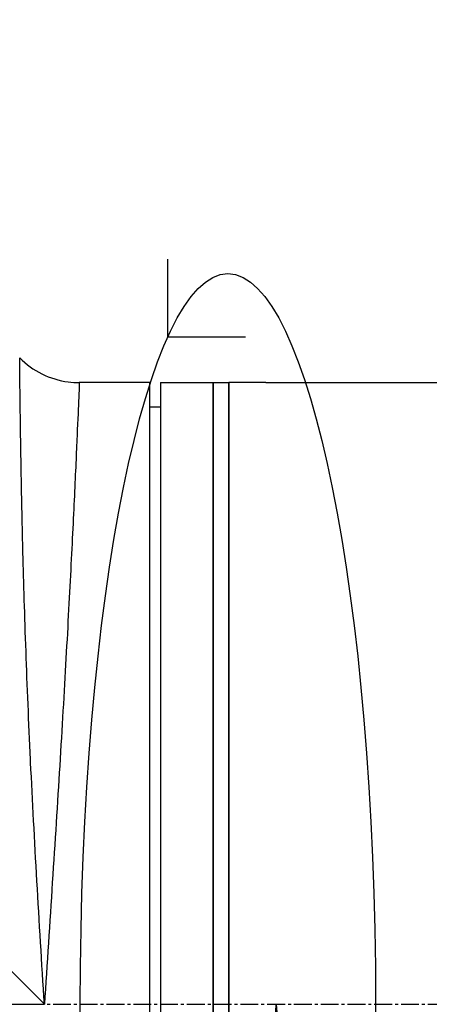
# Model space of a CAD drawing. Header units: millimetres. Extents: x 0 to 4378, y 0 to 2376.
# Tile 112 of 256: x 1558 to 1596, y 771 to 865. Entities that reach past the tile are written whole.
import ezdxf

# ---------------------------------------------------------------- set-up
doc = ezdxf.new("R2010")
doc.units = ezdxf.units.MM
doc.header["$LTSCALE"] = 0.2
doc.linetypes.add('CENTER2', pattern=[1.125, 0.75, -0.125, 0.125, -0.125])
doc.layers.add('02_Center Line', color=1, linetype='CENTER2')
doc.layers.add('13_After Rev.Num.', color=6, linetype='Continuous')
doc.styles.add('Rainbow-5.0 Style', font='malgunsl.ttf')
doc.dimstyles.new('Rainbow-5.0 Style', dxfattribs={"dimtxt": 4, "dimasz": 2.5, "dimexe": 1, "dimexo": 1, "dimgap": 1, "dimtad": 1, "dimdsep": 46, "dimtxsty": 'Rainbow-5.0 Style', "dimcen": 0, "dimclrd": 251, "dimclre": 251, "dimclrt": 7, "dimazin": 3, "dimtp": 0.1, "dimtm": 0.1, "dimtfac": 0.61, "dimtmove": 0, "dimatfit": 3, "dimfxl": 1, "dimlwd": -1, "dimlwe": -1, "dimarcsym": 1})

# ---------------------------------------------------------------- blocks, each defined once
blk = doc.blocks.new('*D128')
at = {"color": 251, "linetype": 'ByBlock', "transparency": 16777216}
for p, q in [((1496.646, 979.957), (1496.646, 952.291)), ((1645.046, 826.01), (1645.046, 960.291)), ((1506.646, 956.291), (1635.046, 956.291))]:
    blk.add_line(p, q, dxfattribs=at)
at = {"color": 251, "transparency": 16777216}
for points in [[(1506.646, 957.958), (1506.646, 954.624), (1496.646, 956.291)], [(1635.046, 957.958), (1635.046, 954.624), (1645.046, 956.291)]]:
    blk.add_solid(points, dxfattribs=at)
at = {"layer": 'Defpoints', "color": 0, "transparency": 16777216}
for p in [(1496.646, 983.957), (1645.046, 956.291), (1645.046, 822.01)]:
    blk.add_point(p, dxfattribs=at)
at = {"color": 7, "transparency": 16777216, "insert": (1570.846, 968.612), "char_height": 16, "attachment_point": 5, "style": 'Rainbow-5.0 Style'}
blk.add_mtext('148.4', dxfattribs=at)
blk = doc.blocks.new('A$C51789057')
for p, q in [((-148.4, 232.4), (-85.2, 169.2)), ((-78.7, 228.2), (-81.886, 228.2)), ((-75.2, 228.198), (-78.2, 228.198)), ((-75.2, 110.202), (-75.2, 228.198)), ((-74.2, 228.2), (-74.2, 110.2)), ((-74.2, 228.2), (-69.2, 228.2)), ((-69.2, 110.2), (-69.2, 228.2)), ((-69.2, 228.2), (-67.7, 228.2)), ((-69.2, 228.2), (-69.2, 110.2)), ((-67.7, 110.2), (-67.7, 228.2)), ((-67.7, 228.198), (-67.7, 110.2)), ((-64.7, 228.198), (-67.7, 228.198)), ((-64.2, 228.2), (-47.528, 228.2)), ((-75.2, 225.895), (-74.2, 225.913)), ((-148.4, 169.2), (-85.2, 169.2))]:
    blk.add_line(p, q)
for points, knots in [([(-85.2, 169.2), (-85.696, 177.033), (-86.157, 184.904), (-86.504, 192.159), (-86.508, 192.249), (-86.513, 192.339), (-86.517, 192.429), (-86.685, 195.977), (-86.827, 199.421), (-86.944, 202.69), (-87.065, 206.064), (-87.157, 209.183), (-87.23, 212.047), (-87.233, 212.144), (-87.235, 212.241), (-87.238, 212.338), (-87.307, 215.104), (-87.359, 217.655), (-87.399, 219.861), (-87.4, 219.93), (-87.401, 219.998), (-87.403, 220.066), (-87.442, 222.273), (-87.468, 224.147), (-87.488, 225.69), (-87.489, 225.722), (-87.489, 225.755), (-87.49, 225.787), (-87.51, 227.334), (-87.523, 228.529), (-87.531, 229.321), (-87.531, 229.328), (-87.531, 229.335), (-87.531, 229.341), (-87.539, 230.134), (-87.543, 230.54), (-87.543, 230.543), (-87.543, 230.543), (-87.543, 230.543), (-87.543, 230.543)], [0, 0, 0, 0, 0.1234682, 0.1234682, 0.1234682, 0.125, 0.125, 0.125, 0.1854836, 0.1854836, 0.1854836, 0.2478794, 0.2478794, 0.2478794, 0.25, 0.25, 0.25, 0.3106171, 0.3106171, 0.3106171, 0.3125, 0.3125, 0.3125, 0.3737034, 0.3737034, 0.3737034, 0.375, 0.375, 0.375, 0.4369794, 0.4369794, 0.4369794, 0.4375, 0.4375, 0.4375, 0.5, 0.5, 0.5, 0.5002553, 0.5002553, 0.5002553, 0.5002553]), ([(-87.543, 230.543), (-86.932, 229.932), (-86.211, 229.415), (-84.66, 228.646), (-83.809, 228.386), (-82.598, 228.224), (-82.242, 228.2), (-81.886, 228.2)], [0, 0, 0, 0, 0.2592614, 0.2592614, 0.5193326, 0.5193326, 0.6259312, 0.6259312, 0.6259312, 0.6259312]), ([(-81.886, 228.2), (-81.886, 228.2), (-81.902, 227.819), (-81.933, 227.072), (-81.964, 226.324), (-82.012, 225.188), (-82.076, 223.711), (-82.141, 222.233), (-82.221, 220.424), (-82.321, 218.283), (-82.421, 216.143), (-82.541, 213.655), (-82.679, 210.939), (-82.818, 208.222), (-82.974, 205.255), (-83.154, 202.029), (-83.334, 198.804), (-83.533, 195.388), (-83.748, 191.845), (-83.964, 188.3), (-84.201, 184.586), (-84.448, 180.776), (-84.694, 176.968), (-84.952, 173.038), (-85.2, 169.2)], [0.5001297, 0.5001297, 0.5001297, 0.5001297, 0.5624875, 0.5624875, 0.5624875, 0.6249765, 0.6249765, 0.6249765, 0.6874677, 0.6874677, 0.6874677, 0.7499624, 0.7499624, 0.7499624, 0.8124623, 0.8124623, 0.8124623, 0.8749687, 0.8749687, 0.8749687, 0.9375, 0.9375, 0.9375, 1, 1, 1, 1]), ([(-78.2, 228.198), (-78.256, 228.198), (-78.313, 228.198), (-78.365, 228.198), (-78.418, 228.198), (-78.469, 228.198), (-78.512, 228.199), (-78.556, 228.199), (-78.594, 228.199), (-78.624, 228.199), (-78.654, 228.2), (-78.676, 228.2), (-78.688, 228.2), (-78.696, 228.2), (-78.7, 228.2), (-78.7, 228.2), (-78.7, 228.2), (-78.7, 228.2), (-78.7, 228.2)], [0, 0, 0, 0, 0.1074676, 0.1074676, 0.1074676, 0.2149351, 0.2149351, 0.2149351, 0.3224051, 0.3224051, 0.3224051, 0.4298767, 0.4298767, 0.4298767, 0.5, 0.5, 0.5, 0.5001155, 0.5001155, 0.5001155, 0.5001155]), ([(-64.2, 228.2), (-64.2, 228.2), (-64.21, 228.2), (-64.228, 228.2), (-64.247, 228.2), (-64.275, 228.199), (-64.31, 228.199), (-64.345, 228.199), (-64.388, 228.199), (-64.435, 228.198), (-64.482, 228.198), (-64.536, 228.198), (-64.59, 228.198), (-64.626, 228.198), (-64.663, 228.198), (-64.7, 228.198)], [0.5001155, 0.5001155, 0.5001155, 0.5001155, 0.6074676, 0.6074676, 0.6074676, 0.7149351, 0.7149351, 0.7149351, 0.8224051, 0.8224051, 0.8224051, 0.9298767, 0.9298767, 0.9298767, 1, 1, 1, 1]), ([(-65.685, 110.2), (-65.685, 110.2), (-65.674, 110.582), (-65.651, 111.331), (-65.639, 111.706), (-65.624, 112.173), (-65.606, 112.734), (-65.589, 113.295), (-65.568, 113.954), (-65.544, 114.694), (-65.496, 116.174), (-65.436, 117.986), (-65.361, 120.125), (-65.287, 122.265), (-65.197, 124.756), (-65.094, 127.476), (-64.991, 130.196), (-64.874, 133.164), (-64.739, 136.386), (-64.604, 139.608), (-64.455, 143.038), (-64.293, 146.584), (-64.131, 150.131), (-63.952, 153.841), (-63.765, 157.65), (-63.579, 161.458), (-63.386, 165.362), (-63.2, 169.2)], [0.5000036, 0.5000036, 0.5000036, 0.5000036, 0.5624944, 0.5624944, 0.5624944, 0.5937419, 0.5937419, 0.5937419, 0.6249896, 0.6249896, 0.6249896, 0.6874857, 0.6874857, 0.6874857, 0.7499833, 0.7499833, 0.7499833, 0.8124833, 0.8124833, 0.8124833, 0.8749861, 0.8749861, 0.8749861, 0.9375, 0.9375, 0.9375, 1, 1, 1, 1]), ([(-63.2, 169.2), (-62.82, 161.416), (-62.471, 153.579), (-62.21, 146.367), (-62.207, 146.293), (-62.205, 146.218), (-62.202, 146.144), (-62.074, 142.601), (-61.968, 139.157), (-61.88, 135.907), (-61.878, 135.819), (-61.876, 135.732), (-61.873, 135.644), (-61.787, 132.411), (-61.722, 129.414), (-61.67, 126.657), (-61.668, 126.58), (-61.667, 126.504), (-61.665, 126.427), (-61.614, 123.672), (-61.575, 121.137), (-61.547, 118.949), (-61.546, 118.897), (-61.545, 118.844), (-61.545, 118.792), (-61.516, 116.603), (-61.496, 114.742), (-61.482, 113.213), (-61.482, 113.189), (-61.481, 113.165), (-61.481, 113.141), (-61.474, 112.386), (-61.468, 111.712), (-61.463, 111.135), (-61.458, 110.539), (-61.455, 110.043), (-61.451, 109.645), (-61.451, 109.641), (-61.451, 109.637), (-61.451, 109.633), (-61.445, 108.85), (-61.443, 108.448), (-61.443, 108.443), (-61.443, 108.443), (-61.443, 108.443), (-61.443, 108.443)], [0, 0, 0, 0, 0.1237216, 0.1237216, 0.1237216, 0.125, 0.125, 0.125, 0.1858558, 0.1858558, 0.1858558, 0.1875, 0.1875, 0.1875, 0.2483067, 0.2483067, 0.2483067, 0.25, 0.25, 0.25, 0.3110307, 0.3110307, 0.3110307, 0.3125, 0.3125, 0.3125, 0.3740244, 0.3740244, 0.3740244, 0.375, 0.375, 0.375, 0.4055785, 0.4055785, 0.4055785, 0.4371666, 0.4371666, 0.4371666, 0.4375, 0.4375, 0.4375, 0.5, 0.5, 0.5, 0.500405, 0.500405, 0.500405, 0.500405])]:
    blk.add_open_spline(points, degree=3, knots=knots)
for points in [[(-87.543, 230.543), (-87.543, 230.543), (-87.543, 230.543), (-87.543, 230.543)], [(-81.886, 228.2), (-81.886, 228.2), (-81.886, 228.2), (-81.886, 228.2)]]:
    blk.add_open_spline(points, degree=3)
at = {"layer": '02_Center Line', "ltscale": 11.288275}
blk.add_line((-231.694, 169.2), (87.106, 169.2), dxfattribs=at)
blk = doc.blocks.new('Blk$L1P0-3O23B')
for q in [(63.348, -1.674), (70.719, 5.697)]:
    blk.add_line((63.348, 5.697), q)
blk.add_ellipse((0, 0), major_axis=(69.345, 0), ratio=0.201954)

msp = doc.modelspace()

# ---------------------------------------------------------------- block references
msp.add_blockref('A$C51789057', (1645.046, 602.257))
at = {"layer": '13_After Rev.Num.', "rotation": 90}
msp.add_blockref('Blk$L1P0-3O23B', (1577.255, 771.455), dxfattribs=at)

# ---------------------------------------------------------------- dimensions: what is measured, and where the dimension line sits
dim = msp.add_linear_dim(base=(1645.046, 956.291), p1=(1496.646, 983.957), p2=(1645.046, 822.01), dimstyle='Rainbow-5.0 Style', override={"dimscale": 4, "dimtol": 0, "dimlim": 0, "dimtp": 0.1, "dimtm": 0.1, "dimtfac": 0.61, "dimtdec": 2, "dimtolj": 0, "dimtzin": 8})
dim.commit()
dim.dimension.update_dxf_attribs({"geometry": '*D128', "text_midpoint": (1570.846, 968.612)})

doc.saveas('drawing.dxf')
